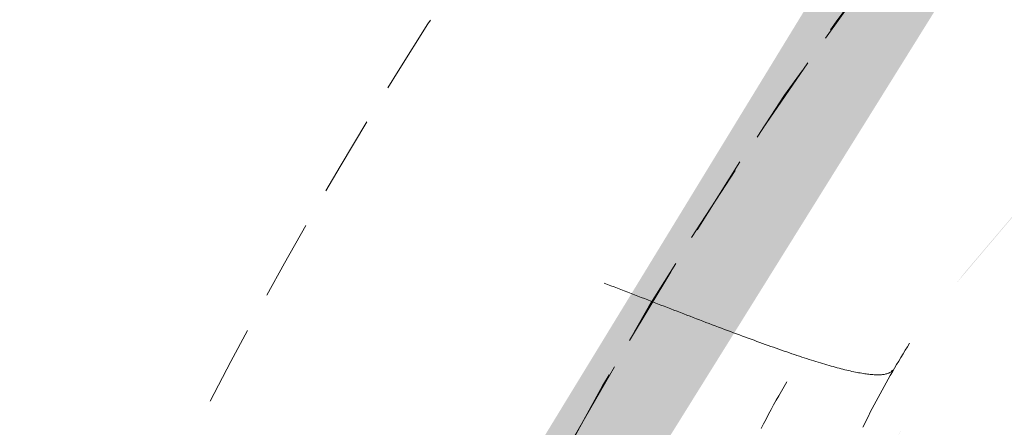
# Model space of a CAD drawing. Header units: millimetres. Extents: x 16156 to 91527, y 4646 to 113494.
# Tile 60 of 210: x 27447 to 27506, y 59759 to 59783. Entities that reach past the tile are written whole.
import ezdxf

# ---------------------------------------------------------------- set-up
doc = ezdxf.new("R2010")
doc.units = ezdxf.units.MM
doc.linetypes.add('ARC Demolished', pattern=[7.14375, 4.7625, -2.38125])
for name, color, linetype, lineweight in [('A--AR9__AlgVoorz', 1, 'Continuous', 9), ('A--L74__VasteSanitaireVoorz', 1, 'ARC Demolished', 9), ('A--L82__LosseGebruikersInvent', 1, 'ARC Demolished', 9)]:
    doc.layers.add(name, color=color, linetype=linetype, lineweight=lineweight)
pattern_1 = [(45, (0, 0), (-212.132, 212.132), [])]
pattern_2 = [(225, (27703.24, 59634.44), (212.132, -212.132), [])]

# ---------------------------------------------------------------- blocks, each defined once
blk = doc.blocks.new('FP_171-AB-Begane grond - slooptekening')
at = {"layer": 'A--L82__LosseGebruikersInvent', "color": 240, "linetype": 'Continuous'}
for p, q in [((27492.898, 59761.373), (27492.737, 59761.102)), ((27492.898, 59761.373), (27492.737, 59761.102)), ((27492.422, 59760.555), (27492.267, 59760.28)), ((27492.422, 59760.555), (27492.267, 59760.28)), ((27492.579, 59760.829), (27492.422, 59760.555)), ((27492.579, 59760.829), (27492.422, 59760.555)), ((27492.737, 59761.102), (27492.579, 59760.829)), ((27492.737, 59761.102), (27492.579, 59760.829)), ((27492.114, 59760.004), (27491.963, 59759.727)), ((27492.114, 59760.004), (27491.963, 59759.727)), ((27492.267, 59760.28), (27492.114, 59760.004)), ((27492.267, 59760.28), (27492.114, 59760.004)), ((27491.814, 59759.449), (27491.667, 59759.169)), ((27491.814, 59759.449), (27491.667, 59759.169)), ((27491.963, 59759.727), (27491.814, 59759.449)), ((27491.963, 59759.727), (27491.814, 59759.449)), ((27491.521, 59758.889), (27491.378, 59758.607)), ((27491.521, 59758.889), (27491.378, 59758.607)), ((27491.667, 59759.169), (27491.521, 59758.889)), ((27491.667, 59759.169), (27491.521, 59758.889))]:
    blk.add_line(p, q, dxfattribs=at)
blk = doc.blocks.new('FP_175-AB-Begane grond - slooptekening')
at = {"layer": 'A--L74__VasteSanitaireVoorz', "color": 240, "linetype": 'Continuous'}
for p, q in [((204.036, -127.639), (204.057, -127.612)), ((204.036, -127.639), (204.057, -127.612)), ((204.057, -127.612), (204.081, -127.586)), ((204.057, -127.612), (204.081, -127.586)), ((204.081, -127.586), (204.107, -127.561)), ((204.081, -127.586), (204.107, -127.561)), ((204.107, -127.561), (204.135, -127.538)), ((204.107, -127.561), (204.135, -127.538)), ((204.135, -127.538), (204.165, -127.517)), ((204.135, -127.538), (204.165, -127.517)), ((204.165, -127.517), (204.198, -127.496)), ((204.165, -127.517), (204.198, -127.496)), ((204.198, -127.496), (204.232, -127.478)), ((204.198, -127.496), (204.232, -127.478)), ((204.232, -127.478), (204.269, -127.46)), ((204.232, -127.478), (204.269, -127.46)), ((204.269, -127.46), (204.308, -127.444)), ((204.269, -127.46), (204.308, -127.444)), ((204.308, -127.444), (204.349, -127.429)), ((204.308, -127.444), (204.349, -127.429)), ((204.349, -127.429), (204.392, -127.415)), ((204.349, -127.429), (204.392, -127.415)), ((204.392, -127.415), (204.437, -127.403)), ((204.392, -127.415), (204.437, -127.403)), ((204.437, -127.403), (204.485, -127.392)), ((204.437, -127.403), (204.485, -127.392)), ((204.485, -127.392), (204.534, -127.382)), ((204.485, -127.392), (204.534, -127.382)), ((204.534, -127.382), (204.586, -127.374)), ((204.534, -127.382), (204.586, -127.374)), ((204.586, -127.374), (204.64, -127.367)), ((204.586, -127.374), (204.64, -127.367)), ((204.64, -127.367), (204.696, -127.361)), ((204.64, -127.367), (204.696, -127.361)), ((204.696, -127.361), (204.754, -127.357)), ((204.696, -127.361), (204.754, -127.357)), ((204.754, -127.357), (204.815, -127.354)), ((204.754, -127.357), (204.815, -127.354)), ((204.815, -127.354), (204.877, -127.352)), ((204.815, -127.354), (204.877, -127.352)), ((204.877, -127.352), (204.942, -127.352)), ((204.877, -127.352), (204.942, -127.352)), ((204.942, -127.352), (205.008, -127.353)), ((204.942, -127.352), (205.008, -127.353)), ((205.008, -127.353), (205.077, -127.355)), ((205.008, -127.353), (205.077, -127.355)), ((205.077, -127.355), (205.148, -127.358)), ((205.077, -127.355), (205.148, -127.358)), ((205.148, -127.358), (205.221, -127.363)), ((205.148, -127.358), (205.221, -127.363)), ((205.221, -127.363), (205.296, -127.369)), ((205.221, -127.363), (205.296, -127.369)), ((205.296, -127.369), (205.373, -127.376)), ((205.296, -127.369), (205.373, -127.376)), ((205.373, -127.376), (205.452, -127.385)), ((205.373, -127.376), (205.452, -127.385)), ((205.452, -127.385), (205.534, -127.395)), ((205.452, -127.385), (205.534, -127.395)), ((205.534, -127.395), (205.617, -127.406)), ((205.534, -127.395), (205.617, -127.406)), ((205.617, -127.406), (205.702, -127.418)), ((205.617, -127.406), (205.702, -127.418)), ((205.702, -127.418), (205.79, -127.431)), ((205.702, -127.418), (205.79, -127.431)), ((205.79, -127.431), (205.879, -127.446)), ((205.79, -127.431), (205.879, -127.446)), ((205.879, -127.446), (205.97, -127.462)), ((205.879, -127.446), (205.97, -127.462)), ((205.97, -127.462), (206.064, -127.479)), ((205.97, -127.462), (206.064, -127.479)), ((206.064, -127.479), (206.159, -127.497)), ((206.064, -127.479), (206.159, -127.497)), ((206.159, -127.497), (206.256, -127.517)), ((206.159, -127.497), (206.256, -127.517)), ((206.256, -127.517), (206.356, -127.537)), ((206.256, -127.517), (206.356, -127.537)), ((206.356, -127.537), (206.457, -127.559)), ((206.356, -127.537), (206.457, -127.559)), ((206.457, -127.559), (206.56, -127.582)), ((206.457, -127.559), (206.56, -127.582)), ((206.56, -127.582), (206.665, -127.607)), ((206.56, -127.582), (206.665, -127.607)), ((206.665, -127.607), (206.772, -127.632)), ((206.665, -127.607), (206.772, -127.632)), ((206.772, -127.632), (206.881, -127.658)), ((206.772, -127.632), (206.881, -127.658)), ((206.881, -127.658), (206.992, -127.686)), ((206.881, -127.658), (206.992, -127.686)), ((206.992, -127.686), (207.105, -127.715)), ((206.992, -127.686), (207.105, -127.715)), ((207.105, -127.715), (207.219, -127.745)), ((207.105, -127.715), (207.219, -127.745)), ((207.219, -127.745), (207.336, -127.775)), ((207.219, -127.745), (207.336, -127.775)), ((207.336, -127.775), (207.454, -127.807)), ((207.336, -127.775), (207.454, -127.807)), ((207.454, -127.807), (207.574, -127.841)), ((207.454, -127.807), (207.574, -127.841)), ((207.574, -127.841), (207.696, -127.875)), ((207.574, -127.841), (207.696, -127.875)), ((207.696, -127.875), (207.82, -127.91)), ((207.696, -127.875), (207.82, -127.91)), ((207.82, -127.91), (207.945, -127.946)), ((207.82, -127.91), (207.945, -127.946)), ((207.945, -127.946), (208.073, -127.984)), ((207.945, -127.946), (208.073, -127.984)), ((208.073, -127.984), (208.202, -128.022)), ((208.073, -127.984), (208.202, -128.022)), ((208.202, -128.022), (208.332, -128.061)), ((208.202, -128.022), (208.332, -128.061)), ((208.332, -128.061), (208.465, -128.102)), ((208.332, -128.061), (208.465, -128.102)), ((208.465, -128.102), (208.599, -128.143)), ((208.465, -128.102), (208.599, -128.143)), ((208.599, -128.143), (208.735, -128.186)), ((208.599, -128.143), (208.735, -128.186)), ((208.735, -128.186), (208.872, -128.229)), ((208.735, -128.186), (208.872, -128.229)), ((208.872, -128.229), (209.012, -128.273)), ((208.872, -128.229), (209.012, -128.273)), ((209.012, -128.273), (209.152, -128.319)), ((209.012, -128.273), (209.152, -128.319)), ((209.152, -128.319), (209.295, -128.365)), ((209.152, -128.319), (209.295, -128.365)), ((209.295, -128.365), (209.439, -128.412)), ((209.295, -128.365), (209.439, -128.412)), ((209.439, -128.412), (209.584, -128.46)), ((209.439, -128.412), (209.584, -128.46)), ((209.584, -128.46), (209.731, -128.509)), ((209.584, -128.46), (209.731, -128.509)), ((209.731, -128.509), (209.88, -128.559)), ((209.731, -128.509), (209.88, -128.559)), ((209.88, -128.559), (210.03, -128.61)), ((209.88, -128.559), (210.03, -128.61)), ((210.03, -128.61), (210.182, -128.661)), ((210.03, -128.61), (210.182, -128.661)), ((210.182, -128.661), (210.335, -128.714)), ((210.182, -128.661), (210.335, -128.714)), ((210.335, -128.714), (210.49, -128.767)), ((210.335, -128.714), (210.49, -128.767)), ((210.49, -128.767), (210.646, -128.821)), ((210.49, -128.767), (210.646, -128.821)), ((210.646, -128.821), (210.803, -128.876)), ((210.646, -128.821), (210.803, -128.876)), ((210.803, -128.876), (210.962, -128.932)), ((210.803, -128.876), (210.962, -128.932)), ((210.962, -128.932), (211.122, -128.989)), ((210.962, -128.932), (211.122, -128.989)), ((211.122, -128.989), (211.284, -129.046)), ((211.122, -128.989), (211.284, -129.046)), ((211.284, -129.046), (211.447, -129.104)), ((211.284, -129.046), (211.447, -129.104)), ((211.447, -129.104), (211.611, -129.163)), ((211.447, -129.104), (211.611, -129.163)), ((211.611, -129.163), (211.777, -129.222)), ((211.611, -129.163), (211.777, -129.222)), ((211.777, -129.222), (211.944, -129.283)), ((211.777, -129.222), (211.944, -129.283)), ((211.944, -129.283), (212.112, -129.344)), ((211.944, -129.283), (212.112, -129.344)), ((212.112, -129.344), (212.281, -129.405)), ((212.112, -129.344), (212.281, -129.405)), ((212.281, -129.405), (212.452, -129.468)), ((212.281, -129.405), (212.452, -129.468)), ((212.452, -129.468), (212.623, -129.531)), ((212.452, -129.468), (212.623, -129.531)), ((212.623, -129.531), (212.796, -129.595)), ((212.623, -129.531), (212.796, -129.595)), ((212.796, -129.595), (212.97, -129.659)), ((212.796, -129.595), (212.97, -129.659)), ((212.97, -129.659), (213.145, -129.724)), ((212.97, -129.659), (213.145, -129.724)), ((213.145, -129.724), (213.322, -129.789)), ((213.145, -129.724), (213.322, -129.789)), ((213.322, -129.789), (213.499, -129.855)), ((213.322, -129.789), (213.499, -129.855)), ((213.499, -129.855), (213.677, -129.922)), ((213.499, -129.855), (213.677, -129.922)), ((213.677, -129.922), (213.857, -129.989)), ((213.677, -129.922), (213.857, -129.989)), ((213.857, -129.989), (214.037, -130.057)), ((213.857, -129.989), (214.037, -130.057)), ((214.037, -130.057), (214.219, -130.126)), ((214.037, -130.057), (214.219, -130.126)), ((214.219, -130.126), (214.401, -130.195)), ((214.219, -130.126), (214.401, -130.195)), ((214.401, -130.195), (214.584, -130.264)), ((214.401, -130.195), (214.584, -130.264)), ((214.584, -130.264), (214.769, -130.334)), ((214.584, -130.264), (214.769, -130.334)), ((214.769, -130.334), (214.954, -130.404)), ((214.769, -130.334), (214.954, -130.404)), ((214.954, -130.404), (215.14, -130.475)), ((214.954, -130.404), (215.14, -130.475)), ((215.14, -130.475), (215.326, -130.546)), ((215.14, -130.475), (215.326, -130.546)), ((215.326, -130.546), (215.514, -130.618)), ((215.326, -130.546), (215.514, -130.618)), ((215.514, -130.618), (215.702, -130.69)), ((215.514, -130.618), (215.702, -130.69)), ((215.702, -130.69), (215.891, -130.762)), ((215.702, -130.69), (215.891, -130.762)), ((215.891, -130.762), (216.081, -130.835)), ((215.891, -130.762), (216.081, -130.835)), ((216.081, -130.835), (216.272, -130.908)), ((216.081, -130.835), (216.272, -130.908)), ((216.272, -130.908), (216.463, -130.982)), ((216.272, -130.908), (216.463, -130.982)), ((216.463, -130.982), (216.655, -131.056)), ((216.463, -130.982), (216.655, -131.056)), ((216.655, -131.056), (216.848, -131.13)), ((216.655, -131.056), (216.848, -131.13)), ((216.848, -131.13), (217.041, -131.204)), ((216.848, -131.13), (217.041, -131.204)), ((217.041, -131.204), (217.235, -131.279)), ((217.041, -131.204), (217.235, -131.279)), ((217.235, -131.279), (217.429, -131.354)), ((217.235, -131.279), (217.429, -131.354)), ((217.429, -131.354), (217.624, -131.43)), ((217.429, -131.354), (217.624, -131.43)), ((217.624, -131.43), (217.819, -131.505)), ((217.624, -131.43), (217.819, -131.505)), ((217.819, -131.505), (218.015, -131.581)), ((217.819, -131.505), (218.015, -131.581)), ((218.015, -131.581), (218.211, -131.657)), ((218.015, -131.581), (218.211, -131.657)), ((218.211, -131.657), (218.408, -131.733)), ((218.211, -131.657), (218.408, -131.733)), ((218.408, -131.733), (218.605, -131.809)), ((218.408, -131.733), (218.605, -131.809)), ((218.605, -131.809), (218.802, -131.886)), ((218.605, -131.809), (218.802, -131.886)), ((218.802, -131.886), (219, -131.962)), ((218.802, -131.886), (219, -131.962)), ((219, -131.962), (219.198, -132.039)), ((219, -131.962), (219.198, -132.039)), ((219.198, -132.039), (219.397, -132.116)), ((219.198, -132.039), (219.397, -132.116)), ((219.397, -132.116), (219.595, -132.193)), ((219.397, -132.116), (219.595, -132.193)), ((219.595, -132.193), (219.794, -132.27)), ((219.595, -132.193), (219.794, -132.27)), ((219.794, -132.27), (219.993, -132.347)), ((219.794, -132.27), (219.993, -132.347)), ((219.993, -132.347), (220.193, -132.424)), ((219.993, -132.347), (220.193, -132.424)), ((220.193, -132.424), (220.392, -132.501)), ((220.193, -132.424), (220.392, -132.501)), ((220.392, -132.501), (220.592, -132.578)), ((220.392, -132.501), (220.592, -132.578)), ((220.592, -132.578), (220.792, -132.655)), ((220.592, -132.578), (220.792, -132.655)), ((220.792, -132.655), (220.991, -132.733)), ((220.792, -132.655), (220.991, -132.733)), ((220.991, -132.733), (221.191, -132.81)), ((220.991, -132.733), (221.191, -132.81))]:
    blk.add_line(p, q, dxfattribs=at)
at = {"layer": 'A--L74__VasteSanitaireVoorz', "flags": 128}
blk.add_lwpolyline([(255, 0), (254.796, -10.197), (254.184, -20.378), (253.166, -30.527), (251.743, -40.626), (249.917, -50.661), (247.691, -60.614), (245.069, -70.471), (242.055, -80.214), (238.654, -89.83), (234.871, -99.302), (230.712, -108.615), (226.184, -117.754), (221.294, -126.704), (216.05, -135.452), (210.461, -143.984), (204.534, -152.285), (198.281, -160.342), (191.71, -168.143), (184.833, -175.675), (177.66, -182.926), (170.203, -189.884), (162.474, -196.538), (154.484, -202.878), (146.248, -208.894), (137.777, -214.575), (129.086, -219.913), (120.189, -224.899), (111.099, -229.526), (101.832, -233.785), (92.401, -237.67), (82.823, -241.175), (73.112, -244.294), (63.285, -247.022), (53.356, -249.355), (43.342, -251.29), (33.258, -252.822), (23.121, -253.95), (12.947, -254.671), (2.753, -254.985), (-7.446, -254.891), (-17.633, -254.39), (-27.792, -253.481), (-37.906, -252.167), (-47.96, -250.449), (-57.937, -248.331), (-67.821, -245.816), (-77.597, -242.907), (-87.248, -239.61), (-96.76, -235.929), (-106.117, -231.871), (-115.305, -227.442), (-124.308, -222.649), (-133.112, -217.5), (-141.703, -212.003), (-150.068, -206.167), (-158.192, -200.001), (-166.064, -193.515), (-173.669, -186.719), (-180.997, -179.625), (-188.035, -172.243), (-194.773, -164.586), (-201.199, -156.665), (-207.303, -148.494), (-213.075, -140.086), (-218.507, -131.453), (-223.589, -122.61), (-228.313, -113.571), (-232.672, -104.35), (-236.659, -94.962), (-240.267, -85.422), (-243.49, -75.746), (-246.325, -65.948), (-248.765, -56.045), (-250.807, -46.052), (-252.448, -35.986), (-253.685, -25.862), (-254.516, -15.696), (-254.941, -5.506), (-255, 0)], dxfattribs=at)
blk = doc.blocks.new('FP_177-AB-Begane grond - slooptekening')
at = {"layer": 'A--L74__VasteSanitaireVoorz', "color": 240, "linetype": 'Continuous'}
for p, q in [((205.48, -124.902), (205.592, -124.679)), ((205.48, -124.902), (205.592, -124.679)), ((205.592, -124.679), (205.703, -124.455)), ((205.592, -124.679), (205.703, -124.455)), ((205.703, -124.455), (205.813, -124.232)), ((205.703, -124.455), (205.813, -124.232)), ((205.253, -125.345), (205.367, -125.124)), ((205.253, -125.345), (205.367, -125.124)), ((205.367, -125.124), (205.48, -124.902)), ((205.367, -125.124), (205.48, -124.902)), ((204.906, -126.007), (205.023, -125.787)), ((204.906, -126.007), (205.023, -125.787)), ((205.023, -125.787), (205.139, -125.567)), ((205.023, -125.787), (205.139, -125.567)), ((205.139, -125.567), (205.253, -125.345)), ((205.139, -125.567), (205.253, -125.345)), ((204.548, -126.663), (204.668, -126.445)), ((204.548, -126.663), (204.668, -126.445)), ((204.668, -126.445), (204.788, -126.226)), ((204.668, -126.445), (204.788, -126.226)), ((204.788, -126.226), (204.906, -126.007)), ((204.788, -126.226), (204.906, -126.007)), ((204.305, -127.097), (204.427, -126.88)), ((204.305, -127.097), (204.427, -126.88)), ((204.427, -126.88), (204.548, -126.663)), ((204.427, -126.88), (204.548, -126.663)), ((203.933, -127.744), (204.058, -127.529)), ((203.933, -127.744), (204.058, -127.529)), ((204.058, -127.529), (204.182, -127.314)), ((204.058, -127.529), (204.182, -127.314)), ((204.182, -127.314), (204.305, -127.097)), ((204.182, -127.314), (204.305, -127.097)), ((203.551, -128.386), (203.679, -128.173)), ((203.551, -128.386), (203.679, -128.173)), ((203.679, -128.173), (203.807, -127.959)), ((203.679, -128.173), (203.807, -127.959)), ((203.807, -127.959), (203.933, -127.744)), ((203.807, -127.959), (203.933, -127.744)), ((203.292, -128.81), (203.422, -128.598)), ((203.292, -128.81), (203.422, -128.598)), ((203.422, -128.598), (203.551, -128.386)), ((203.422, -128.598), (203.551, -128.386)), ((203.028, -129.232), (203.161, -129.022)), ((203.028, -129.232), (203.161, -129.022)), ((203.161, -129.022), (203.292, -128.81)), ((203.161, -129.022), (203.292, -128.81))]:
    blk.add_line(p, q, dxfattribs=at)
at = {"layer": 'A--L74__VasteSanitaireVoorz', "flags": 128}
blk.add_lwpolyline([(106.117, -231.871), (115.305, -227.442), (124.308, -222.649), (133.112, -217.5), (141.703, -212.003), (150.068, -206.167), (158.192, -200.001), (166.064, -193.515), (173.669, -186.719), (180.997, -179.625), (188.035, -172.243), (194.773, -164.586), (201.199, -156.665), (207.303, -148.494), (213.075, -140.086), (218.507, -131.453), (223.589, -122.61), (228.313, -113.571), (232.672, -104.35), (236.659, -94.962), (240.267, -85.422), (243.49, -75.746), (246.325, -65.948), (248.765, -56.045), (250.807, -46.052), (252.448, -35.986), (253.685, -25.862), (254.516, -15.696), (254.941, -5.506), (255, 0)], dxfattribs=at)
blk = doc.blocks.new('74_PF_Sink Kitchen Round - Sink Kitchen Round-1655491-AB-Begane grond - slooptekening')
at = {"layer": 'A--L74__VasteSanitaireVoorz'}
h = blk.add_hatch(dxfattribs=at)
h.set_pattern_fill('FP_30', color=256, style=0, pattern_type=2)
h.set_pattern_definition(pattern_2)
h.paths.add_polyline_path([(275, 0), (258, 0), (242.828, -82.985), (222.48, -127.827), (183.73, -179.409), (145.113, -211.728), (95.933, -238.157), (57.102, -250.181), (0, -256.587), (-52.292, -251.204), (-104.318, -234.424), (-159.852, -201.019), (-189.268, -173.26), (-224.557, -124.229), (-247.551, -68.448), (-254.067, -37.421), (-258, 0), (-275, 0), (-268.991, -57.176), (-244.08, -124.229), (-206.499, -179.389), (-159.852, -221.917), (-127.393, -242.657), (-79.726, -262.657), (3.663, -273.494), (60.865, -266.666), (106.106, -252.135), (146.52, -231.603), (202.59, -183.73), (231.21, -146.52), (254.438, -101.963), (269.716, -50.274), (274.84, -1.52)])
h = blk.add_hatch(dxfattribs=at)
h.set_pattern_fill('FP_30', color=256, style=0, pattern_type=2)
h.set_pattern_definition(pattern_2)
h.paths.add_polyline_path([(275, 0), (258, 0), (242.828, -82.985), (222.48, -127.827), (183.73, -179.409), (145.113, -211.728), (95.933, -238.157), (57.102, -250.181), (0, -256.587), (-52.292, -251.204), (-104.318, -234.424), (-159.852, -201.019), (-189.268, -173.26), (-224.557, -124.229), (-247.551, -68.448), (-254.067, -37.421), (-258, 0), (-275, 0), (-268.991, -57.176), (-244.08, -124.229), (-206.499, -179.389), (-159.852, -221.917), (-127.393, -242.657), (-79.726, -262.657), (3.663, -273.494), (60.865, -266.666), (106.106, -252.135), (146.52, -231.603), (202.59, -183.73), (231.21, -146.52), (254.438, -101.963), (269.716, -50.274), (274.84, -1.52)])
h = blk.add_hatch(dxfattribs=at)
h.set_pattern_fill('FP_30', color=256, style=0, pattern_type=2)
h.set_pattern_definition(pattern_2)
h.paths.add_polyline_path([(235, 0), (-235, 0), (-220.199, -77.752), (-196.891, -125.575), (-159.852, -170.398), (-121.671, -199.344), (-68.506, -223.435), (-28.745, -231.761), (28.745, -231.761), (84.98, -217.67), (131.421, -193.218), (167.033, -163.218), (197.737, -124.229), (220.057, -78.16), (229.108, -52.292)])
h = blk.add_hatch(dxfattribs=at)
h.set_pattern_fill('FP_30', color=256, style=0, pattern_type=2)
h.set_pattern_definition(pattern_2)
h.paths.add_polyline_path([(235, 0), (-235, 0), (-220.199, -77.752), (-196.891, -125.575), (-159.852, -170.398), (-121.671, -199.344), (-68.506, -223.435), (-28.745, -231.761), (28.745, -231.761), (84.98, -217.67), (131.421, -193.218), (167.033, -163.218), (197.737, -124.229), (220.057, -78.16), (229.108, -52.292)])
blk.add_arc((0, 0), 275, 180, 360, dxfattribs=at)
for name in ['FP_175-AB-Begane grond - slooptekening', 'FP_177-AB-Begane grond - slooptekening']:
    blk.add_blockref(name, (0, 0), dxfattribs=at)

msp = doc.modelspace()

# ---------------------------------------------------------------- hatches: boundary and pattern name
at = {"layer": 'A--AR9__AlgVoorz'}
h = msp.add_hatch(color=7, dxfattribs=at)
h.paths.add_polyline_path([(30511.723, 71909.444), (30530.729, 71656.07), (30536.884, 71656.07), (30553.787, 71651.54), (30561.632, 71663.006), (30563.807, 71668.444), (30571.304, 71674.876), (30544.729, 71685.348), (30531.67, 71680.818), (30516.914, 71849.946)])
h.paths.add_polyline_path([(32454.258, 59236.444), (32464.258, 59236.444), (32464.258, 59341.444), (32474.258, 59341.444), (32474.258, 64641.444), (35124.258, 64641.444), (35124.258, 64591.444), (35924.258, 64591.444), (35924.258, 64641.444), (37524.258, 64641.444), (37524.258, 64591.444), (38324.258, 64591.444), (38324.258, 64641.444), (42764.258, 64641.444), (42770.943, 64552.444), (44744.241, 64552.444), (44744.241, 64641.444), (48798.258, 64641.444), (48800.758, 66103.444), (35035.694, 66103.444), (35035.694, 66090.944), (32470.071, 66090.944), (32470.071, 66383.444), (32309.248, 66383.444), (32309.248, 70583.444), (32470.071, 70583.444), (32470.071, 72383.444), (32409.248, 72383.444), (32409.248, 76191.444), (30474.258, 76191.444), (30474.258, 71910.444), (30737.689, 71902.521), (30785.227, 71890.986), (30818.285, 71869.663), (30833.071, 71838.593), (30842.942, 71758.199), (30839.243, 71534.557), (30820.816, 71471.273), (30801.713, 71453.241), (30770.983, 71440.345), (30680.211, 71429.843), (30583.96, 71427.445), (30474.258, 71426.445), (30474.258, 64638.444), (30430.508, 64638.444), (30422.76, 63728.444), (30406.758, 63728.444), (30406.758, 63748.444), (30356.758, 63763.444), (30351.758, 64323.36), (25792.258, 64323.36), (25792.258, 64258.444), (25697.258, 64258.444), (25697.258, 63358.444), (25792.258, 63358.444), (25792.258, 62398.444), (30226.758, 62398.444), (30226.758, 63748.444), (30396.758, 63748.444), (30396.758, 63658.444), (30474.258, 63658.444), (30474.258, 60645.444), (30424.258, 60645.444), (30425.006, 59845.444), (30474.258, 59845.444), (30472.332, 59631.444), (30464.258, 59631.444), (30464.258, 59341.444), (30474.258, 59341.444), (30475.853, 59236.444), (32179.258, 59236.444)])
h.paths.add_polyline_path([(26865.99, 59341.444), (30374.258, 59341.444), (30374.258, 63658.444), (30351.758, 63658.444), (30346.758, 62298.444), (25697.258, 62298.444), (25697.258, 59341.444), (26850.341, 59341.444)])
h.paths.add_polyline_path([(32574.258, 59341.444), (34248.258, 59341.444), (34248.258, 64491.444), (36074.258, 64491.444), (36074.258, 64541.444), (32574.258, 64541.444), (32574.258, 59388.094)])
h.paths.add_polyline_path([(27756.885, 59359.444), (26450.807, 59364.728), (26450.807, 59959.444), (28550.807, 59959.444), (28550.807, 59359.444), (27805.198, 59359.444)])
h.paths.add_polyline_path([(27245.984, 59415.468), (27327.763, 59481.662), (27345.68, 59512.062), (27360.97, 59554.495), (27330.401, 59495.529), (27303.787, 59458.284), (27278.089, 59436.278), (27257.557, 59421.59), (27247.89, 59416.476)])
h.paths.add_polyline_path([(26939.075, 59458.386), (26916.721, 59482.796), (26937.571, 59460.377)])
h.paths.add_polyline_path([(27130.133, 59377.858), (27180.065, 59384.881), (27200.401, 59396.944), (27266.577, 59431.862), (27308.481, 59474.36), (27284.204, 59453.586), (27186.465, 59394.516), (27148.802, 59389.536), (27066.869, 59389.19), (26973.536, 59438.808), (26994.791, 59415.463), (26980.044, 59422.717), (26950.216, 59445.817), (26886.613, 59529.506), (26926.406, 59466.052), (26974.943, 59422.717), (27020.92, 59397.714), (27073.285, 59382.067), (27128.179, 59377.858)])
h.paths.add_polyline_path([(27829.163, 59415.468), (27910.942, 59481.662), (27928.859, 59512.062), (27944.149, 59554.495), (27913.58, 59495.529), (27886.966, 59458.284), (27863.063, 59438.397), (27840.735, 59421.59), (27830.628, 59416.243)])
h.paths.add_polyline_path([(27522.254, 59458.386), (27499.9, 59482.796), (27520.75, 59460.377)])
h.paths.add_polyline_path([(27727.276, 59377.858), (27763.244, 59384.881), (27783.58, 59396.944), (27849.756, 59431.862), (27891.659, 59474.36), (27869.983, 59455.391), (27769.644, 59394.516), (27731.981, 59389.536), (27650.047, 59389.19), (27556.715, 59438.808), (27577.97, 59415.463), (27563.223, 59422.717), (27533.395, 59445.817), (27469.792, 59529.506), (27509.585, 59466.052), (27558.122, 59422.717), (27601.273, 59398.972), (27655.854, 59382.197), (27711.358, 59377.858)])
h.paths.add_polyline_path([(26994.791, 59424.684), (26989.273, 59435.833), (26994.129, 59425.254)])
h.paths.add_polyline_path([(27577.97, 59424.684), (27572.452, 59435.833), (27577.308, 59425.254)])
h.paths.add_polyline_path([(26894.768, 59545.395), (26878.807, 59634.444), (26885.508, 59572.687), (26891.402, 59554.573)])
h.paths.add_polyline_path([(27477.947, 59545.395), (27461.985, 59634.444), (27468.687, 59572.687), (27474.159, 59555.725)])
h.paths.add_polyline_path([(27345.345, 59545.395), (27361.029, 59596.088), (27354.718, 59588.007), (27348.181, 59572.687), (27346.419, 59555.725)])
h.paths.add_polyline_path([(27928.524, 59545.395), (27944.208, 59596.088), (27937.897, 59588.007), (27931.36, 59572.687), (27929.598, 59555.725)])
h.paths.add_polyline_path([(27367.608, 59699.193), (27326.556, 59788.566), (27322.862, 59780.964), (27292.692, 59813.021), (27302.98, 59796.404), (27350.793, 59735.945), (27367.608, 59699.004)])
h.paths.add_polyline_path([(27367.411, 59565.392), (27374.375, 59607.537), (27376.707, 59645.893), (27373.734, 59613.528), (27367.73, 59569.885)])
h.paths.add_polyline_path([(27950.787, 59699.193), (27909.735, 59788.566), (27906.041, 59780.964), (27875.871, 59813.021), (27886.159, 59796.404), (27933.972, 59735.945), (27950.787, 59699.004)])
h.paths.add_polyline_path([(27950.59, 59565.392), (27957.554, 59607.537), (27959.886, 59645.893), (27956.913, 59613.528), (27950.909, 59569.885)])
h.paths.add_polyline_path([(27389.23, 59579.005), (27393.078, 59614.352), (27389.375, 59580.387)])
h.paths.add_polyline_path([(27972.409, 59579.005), (27972.951, 59580.794), (27972.554, 59580.387)])
h.paths.add_polyline_path([(27951.147, 59595.708), (27953.893, 59654.728), (27951.223, 59620.383), (27951.107, 59599.426)])
h.paths.add_polyline_path([(27367.968, 59595.708), (27370.715, 59654.728), (27368.045, 59620.383), (27367.928, 59599.426)])
h.paths.add_polyline_path([(26928.212, 59799.005), (26951.805, 59809.06), (26993.987, 59846.172), (26980.609, 59846.172), (26956.95, 59826.176), (26936.046, 59806.411)])
h.paths.add_polyline_path([(26866.782, 59679.401), (26891.596, 59740.196), (26928.212, 59799.005), (26914.571, 59789.692), (26893.177, 59754.651), (26873.082, 59704.665), (26867.694, 59688.086)])
h.paths.add_polyline_path([(27511.391, 59799.005), (27534.984, 59809.06), (27577.166, 59846.172), (27563.788, 59846.172), (27540.129, 59826.176), (27519.225, 59806.411)])
h.paths.add_polyline_path([(27449.961, 59679.401), (27474.775, 59740.196), (27511.391, 59799.005), (27497.75, 59789.692), (27476.356, 59754.651), (27456.261, 59704.665), (27450.873, 59688.086)])
h.paths.add_polyline_path([(26882.496, 59684.589), (26893.177, 59728.219), (26885.057, 59713.94), (26881.884, 59685.039)])
h.paths.add_polyline_path([(27465.675, 59684.589), (27476.356, 59728.219), (27469.96, 59720.078), (27465.063, 59685.039)])
h.paths.add_polyline_path([(27357.617, 59684.589), (27355.751, 59692.356), (27356.808, 59686.737)])
h.paths.add_polyline_path([(27940.796, 59684.589), (27938.93, 59692.356), (27939.987, 59686.737)])
h.paths.add_polyline_path([(27358.388, 59699.004), (27357.578, 59705.405), (27358.313, 59699.193)])
h.paths.add_polyline_path([(27359.748, 59686.154), (27359.1, 59694.755), (27359.686, 59686.737)])
h.paths.add_polyline_path([(27941.567, 59699.004), (27940.757, 59705.405), (27941.492, 59699.193)])
h.paths.add_polyline_path([(27942.927, 59686.154), (27942.279, 59694.755), (27942.865, 59686.737)])
h.paths.add_polyline_path([(26919.78, 59767.212), (26947.421, 59799.826), (26920.307, 59767.882)])
h.paths.add_polyline_path([(26898.323, 59723.344), (26916.606, 59758.673), (26900, 59727.708)])
h.paths.add_polyline_path([(27502.959, 59767.212), (27530.6, 59799.826), (27503.486, 59767.882)])
h.paths.add_polyline_path([(27481.502, 59723.344), (27499.784, 59758.673), (27483.179, 59727.708)])
h.paths.add_polyline_path([(27893.028, 59807.121), (27848.266, 59846.232), (27799.168, 59872.601), (27748.364, 59887.171), (27703.235, 59891.031), (27667.328, 59883.543), (27703.235, 59887.171), (27801.229, 59866.702), (27887.246, 59811.331), (27892.614, 59807.422)])
h.paths.add_polyline_path([(27309.849, 59807.121), (27265.087, 59846.232), (27215.989, 59872.601), (27164.258, 59887.368), (27120.057, 59891.031), (27084.149, 59883.543), (27130.133, 59885.758), (27218.05, 59866.702), (27304.067, 59811.331), (27309.435, 59807.422)])
h.paths.add_polyline_path([(27536.375, 59809.644), (27566.304, 59827.662), (27544.482, 59815.416)])
h.paths.add_polyline_path([(26953.196, 59809.644), (26983.125, 59827.662), (26961.303, 59815.416)])
h.paths.add_polyline_path([(27581.059, 59840.249), (27620.443, 59859.611), (27587.277, 59843.459)])
h.paths.add_polyline_path([(26997.88, 59840.249), (27037.265, 59859.611), (27004.098, 59843.459)])
h.paths.add_polyline_path([(27629.102, 59863.322), (27674.49, 59871.471), (27630.331, 59863.552)])
h.paths.add_polyline_path([(27045.923, 59863.322), (27091.311, 59871.471), (27047.152, 59863.552)])
h.paths.add_polyline_path([(27197.572, 59869.416), (27149.226, 59880.705), (27166.182, 59875.178), (27197.415, 59869.444)])
h.paths.add_polyline_path([(27780.751, 59869.416), (27732.405, 59880.705), (27749.361, 59875.178), (27780.594, 59869.444)])
h.paths.add_polyline_path([(36185.751, 64491.444), (39974.258, 64491.444), (39974.258, 64541.444), (36174.258, 64541.444), (36174.258, 64491.444), (36182.349, 64491.444)])
h.paths.add_polyline_path([(30688.81, 71463.053), (30766.387, 71472.585), (30785.227, 71483.601), (30804.303, 71517.444), (30813.773, 71578.689), (30813.773, 71758.199), (30805.528, 71815.027), (30788.062, 71849.996), (30766.387, 71864.303), (30737.689, 71871.083), (30660.918, 71873.105), (30608.3, 71860.976), (30593.126, 71844.028), (30586.059, 71815.416), (30582.12, 71688.144), (30591.455, 71792.593), (30603.235, 71840.225), (30632.61, 71862.274), (30688.81, 71866.335), (30756.733, 71859.934), (30786.301, 71841.218), (30801.713, 71800.772), (30808.822, 71699.83), (30809.223, 71646.228), (30801.713, 71536.116), (30781.635, 71492.717), (30736.646, 71473.232), (30661.31, 71471.273), (30627.457, 71475.43), (30596.615, 71507.722), (30591.253, 71555.803), (30596.812, 71486.73), (30618.481, 71470.553), (30660.918, 71463.784), (30680.211, 71463.278)])
h.paths.add_polyline_path([(30674.258, 71645.444), (30690.522, 71652.181), (30697.258, 71668.444), (30690.522, 71684.707), (30674.258, 71691.444), (30668.305, 71683.693), (30671.416, 71682.362), (30668.305, 71653.108), (30668.305, 71646.228)])
h.paths.add_polyline_path([(31050.758, 76241.444), (31850.758, 76241.444), (31850.758, 76291.444), (31900.758, 76291.444), (31900.758, 76351.444), (31000.758, 76351.444), (31000.758, 76291.444), (31050.758, 76291.444)])
at = {"layer": 'A--L82__LosseGebruikersInvent'}
h = msp.add_hatch(dxfattribs=at)
h.set_pattern_fill('FP_2', color=256, style=0, pattern_type=2)
h.set_pattern_definition(pattern_1)
h.paths.add_polyline_path([(27120.057, 59359.444), (27064.258, 59365.38), (27014.819, 59380.377), (26966.473, 59406.448), (26925.602, 59439.99), (26891.402, 59481.662), (26865.99, 59529.206), (26850.341, 59580.794), (26845.057, 59634.444), (26851.066, 59691.62), (26875.977, 59758.673), (26897.577, 59796.085), (26936.046, 59838.809), (26982.557, 59872.601), (27035.077, 59895.985), (27091.311, 59907.938), (27184.375, 59900.377), (27222.019, 59888.424), (27266.577, 59866.048), (27322.647, 59818.175), (27351.266, 59780.964), (27374.495, 59736.407), (27389.047, 59691.62), (27393.078, 59614.352), (27389.773, 59580.794), (27363.631, 59509.577), (27323.312, 59450.714), (27287.583, 59417.891), (27272.838, 59405.79), (27222.019, 59379.384), (27164.258, 59363.798), (27130.133, 59360.437)])
h.paths.add_polyline_path([(26891.402, 59359.444), (28550.807, 59359.444), (28550.807, 59959.444), (26450.807, 59959.444), (26450.807, 59359.444), (26865.99, 59359.444)])
h.paths.add_polyline_path([(27703.235, 59359.444), (27642.187, 59366.973), (27597.13, 59380.841), (27519.505, 59431.189), (27499.98, 59450.714), (27456.444, 59515.596), (27448.175, 59532.482), (27433.52, 59580.794), (27428.395, 59635.964), (27435.521, 59695.548), (27459.156, 59758.673), (27500.645, 59818.175), (27532.543, 59848.486), (27597.13, 59886.579), (27642.371, 59901.111), (27674.49, 59907.938), (27731.981, 59907.938), (27788.215, 59895.985), (27840.735, 59872.601), (27887.246, 59838.809), (27925.715, 59796.085), (27954.46, 59746.297), (27972.226, 59691.62), (27978.235, 59634.444), (27972.226, 59578.403), (27954.46, 59523.89), (27925.897, 59474.36), (27897.233, 59439.615), (27830.628, 59392.219), (27805.198, 59379.384), (27755.528, 59364.595)])
h = msp.add_hatch(dxfattribs=at)
h.set_pattern_fill('FP_2', color=256, style=0, pattern_type=2)
h.set_pattern_definition(pattern_1)
h.paths.add_polyline_path([(27120.057, 59359.444), (27064.258, 59365.38), (27014.819, 59380.377), (26966.473, 59406.448), (26925.602, 59439.99), (26891.402, 59481.662), (26865.99, 59529.206), (26850.341, 59580.794), (26845.057, 59634.444), (26851.066, 59691.62), (26875.977, 59758.673), (26897.577, 59796.085), (26936.046, 59838.809), (26982.557, 59872.601), (27035.077, 59895.985), (27091.311, 59907.938), (27184.375, 59900.377), (27222.019, 59888.424), (27266.577, 59866.048), (27322.647, 59818.175), (27351.266, 59780.964), (27374.495, 59736.407), (27389.047, 59691.62), (27393.078, 59614.352), (27389.773, 59580.794), (27363.631, 59509.577), (27323.312, 59450.714), (27287.583, 59417.891), (27272.838, 59405.79), (27222.019, 59379.384), (27164.258, 59363.798), (27130.133, 59360.437)])
h.paths.add_polyline_path([(26891.402, 59359.444), (28550.807, 59359.444), (28550.807, 59959.444), (26450.807, 59959.444), (26450.807, 59359.444), (26865.99, 59359.444)])
h.paths.add_polyline_path([(27703.235, 59359.444), (27642.187, 59366.973), (27597.13, 59380.841), (27519.505, 59431.189), (27499.98, 59450.714), (27456.444, 59515.596), (27448.175, 59532.482), (27433.52, 59580.794), (27428.395, 59635.964), (27435.521, 59695.548), (27459.156, 59758.673), (27500.645, 59818.175), (27532.543, 59848.486), (27597.13, 59886.579), (27642.371, 59901.111), (27674.49, 59907.938), (27731.981, 59907.938), (27788.215, 59895.985), (27840.735, 59872.601), (27887.246, 59838.809), (27925.715, 59796.085), (27954.46, 59746.297), (27972.226, 59691.62), (27978.235, 59634.444), (27972.226, 59578.403), (27954.46, 59523.89), (27925.897, 59474.36), (27897.233, 59439.615), (27830.628, 59392.219), (27805.198, 59379.384), (27755.528, 59364.595)])

# ---------------------------------------------------------------- linework, layer by layer
msp.add_arc((27703.235, 59634.444), 275, 0, 180, dxfattribs=at)

# ---------------------------------------------------------------- block references
at = {"layer": 'A--L74__VasteSanitaireVoorz', "rotation": 180}
msp.add_blockref('74_PF_Sink Kitchen Round - Sink Kitchen Round-1655491-AB-Begane grond - slooptekening', (27703.235, 59634.444), dxfattribs=at)
at = {"layer": 'A--L82__LosseGebruikersInvent', "linetype": 'Continuous'}
msp.add_blockref('FP_171-AB-Begane grond - slooptekening', (0, 0), dxfattribs=at)

doc.saveas('drawing.dxf')
